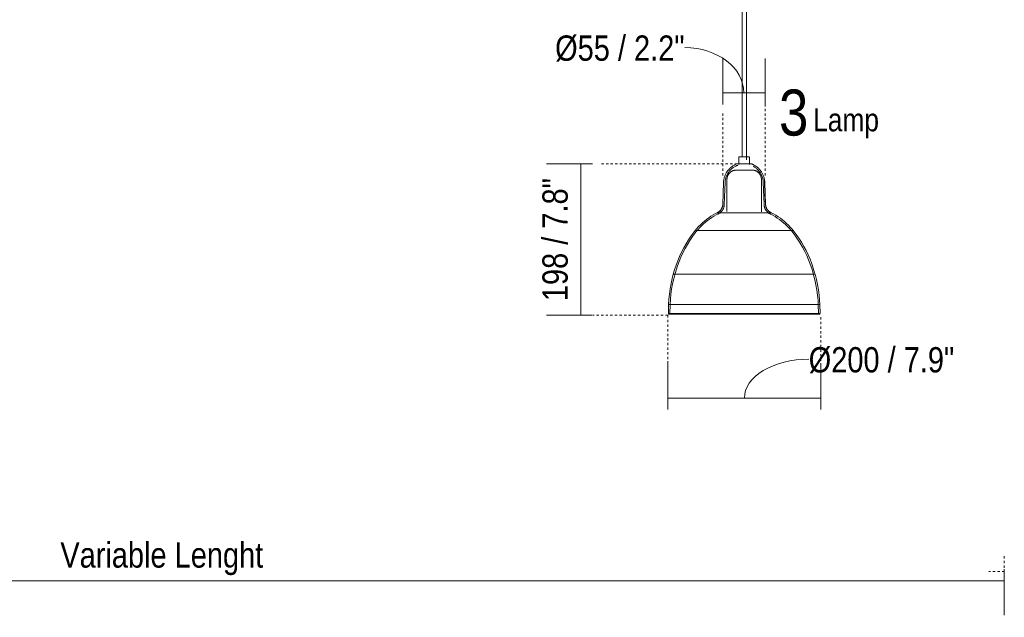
# Model space of a CAD drawing. Header units: millimetres. Extents: x 5395 to 9802, y 581 to 7363.
# Tile 5 of 12: x 6409 to 7694, y 581 to 1361. Entities that reach past the tile are written whole.
import ezdxf

# ---------------------------------------------------------------- set-up
doc = ezdxf.new("R2010")
doc.units = ezdxf.units.MM
doc.linetypes.add('Dash', pattern=[6, 3, -3])
for name, color, linetype, lineweight in [('Cotas', 7, 'Continuous', 9), ('Cotas-15', 7, 'Continuous', 9), ('Luminarias', 7, 'Continuous', 20), ('Notas de texto', 7, 'Continuous', 9)]:
    doc.layers.add(name, color=color, linetype=linetype, lineweight=lineweight)
doc.layers.add('Lighthing Fixture Dim Grey Dash', color=7, linetype='Dash', lineweight=9, true_color=0xd2d2d2)
doc.styles.add('Arial Narrow', font='ARIALN.TTF', dxfattribs={"height": 33})
doc.styles.add('Arial Narrow_1', font='ARIALN.TTF', dxfattribs={"height": 60})
doc.styles.add('Arial Narrow_2', font='ARIALN.TTF', dxfattribs={"height": 30})
doc.dimstyles.new('FARO_-_2_2mm_Arial_Narrow_mm_Inch_Left', dxfattribs={"dimscale": 304.8, "dimtxt": 33.773222, "dimasz": 0, "dimexe": 0.147638, "dimexo": 0.0625, "dimgap": 0.024606, "dimtad": 1, "dimdec": 0, "dimzin": 0, "dimdsep": 46, "dimtxsty": 'Arial Narrow', "dimblk1": 'NONE', "dimblk2": 'NONE', "dimsah": 1, "dimcen": 0.09, "dimadec": 0, "dimazin": 0, "dimtfac": 1, "dimtdec": 4, "dimtix": 1, "dimtmove": 0, "dimatfit": 3, "dimfxl": 0.049213, "dimfxlon": 1, "dimtvp": 1, "dimtolj": 1, "dimtzin": 0, "dimarcsym": 2})
doc.dimstyles.new('FARO_-_2_2mm_Arial_Narrow_mm_Inch_Right', dxfattribs={"dimscale": 304.8, "dimtxt": 33.773222, "dimasz": 0, "dimexe": 0.147638, "dimexo": 0.0625, "dimgap": 0.024606, "dimtad": 1, "dimdec": 0, "dimzin": 0, "dimdsep": 46, "dimtxsty": 'Arial Narrow', "dimblk1": 'NONE', "dimblk2": 'NONE', "dimsah": 1, "dimcen": 0.09, "dimadec": 0, "dimazin": 0, "dimtfac": 1, "dimtdec": 4, "dimtix": 1, "dimtmove": 1, "dimatfit": 3, "dimfxl": 0.049213, "dimfxlon": 1, "dimtvp": 1, "dimtolj": 1, "dimtzin": 0, "dimarcsym": 2})

# ---------------------------------------------------------------- blocks, each defined once
blk = doc.blocks.new('64255-124-5L - 64314-44-5L SAMBA Black_ribbon beige pendant lamp ø450-5L-802894-Alzado_PDF')
at = {"layer": 'Luminarias', "lineweight": 9}
for p, q in [((7351.8, 1983.8), (7351.8, 1182.5)), ((7357.8, 1178.5), (7357.8, 1983.8)), ((7347.6, 1182.5), (7347.6, 1172.3)), ((7347.8, 1182.5), (7347.6, 1182.5)), ((7361.3, 1182.5), (7347.8, 1182.5)), ((7361.6, 1172.3), (7361.6, 1182.5)), ((7345.9, 1171.3), (7346.2, 1170.4)), ((7360.7, 1173.3), (7360.8, 1173.3)), ((7327.6, 1148.8), (7326.6, 1120)), ((7329.6, 1148.7), (7328.6, 1120)), ((7332.1, 1152.9), (7332.1, 1111.2)), ((7377.1, 1110.7), (7377.1, 1152.9)), ((7380.5, 1120), (7379.5, 1148.7)), ((7382.5, 1120), (7381.5, 1148.8)), ((7319.3, 1109.4), (7363.8, 1109.4)), ((7363.8, 1109.4), (7389.3, 1109.4)), ((7290.7, 1086.1), (7371.4, 1086.1)), ((7371.4, 1086.1), (7418.4, 1086.1)), ((7262.4, 1029), (7378.8, 1029)), ((7378.8, 1029), (7446.8, 1029)), ((7255.9, 989.5), (7255.6, 977.9)), ((7255.9, 977.9), (7380.5, 977.9)), ((7380.5, 989.5), (7256.2, 989.5)), ((7257.9, 989.5), (7257.6, 977.8)), ((7453.1, 989.5), (7380.5, 989.5)), ((7380.5, 977.9), (7453.4, 977.9)), ((7445.6, 976.9), (7446.4, 976.9)), ((7451.6, 977.8), (7451.3, 989.5)), ((7453.6, 977.9), (7453.3, 989.5))]:
    blk.add_line(p, q, dxfattribs=at)
at = {"layer": 'Luminarias', "lineweight": 9, "flags": 128}
for points in [[(7327.6, 1148.8), (7327.7, 1149.9), (7327.8, 1151), (7327.9, 1152), (7328.1, 1153.1), (7328.3, 1154.2), (7328.6, 1155.2), (7328.9, 1156.2), (7329.3, 1157.3), (7329.7, 1158.3), (7330.1, 1159.3), (7330.6, 1160.2), (7331.1, 1161.2), (7331.6, 1162.1), (7332.2, 1163), (7332.9, 1163.9), (7333.5, 1164.8), (7334.2, 1165.6), (7334.9, 1166.4), (7335.7, 1167.2), (7336.5, 1167.9), (7337.3, 1168.6), (7338.1, 1169.3), (7339, 1169.9), (7339.9, 1170.5), (7340.8, 1171.1), (7341.7, 1171.6), (7342.7, 1172.1), (7343.7, 1172.6), (7344.7, 1173), (7345.4, 1173.3)], [(7329.6, 1148.7), (7329.7, 1149.7), (7329.8, 1150.7), (7329.9, 1151.7), (7330.1, 1152.7), (7330.3, 1153.7), (7330.5, 1154.7), (7330.8, 1155.6), (7331.2, 1156.6), (7331.5, 1157.5), (7331.9, 1158.4), (7332.4, 1159.3), (7332.8, 1160.2), (7333.3, 1161.1), (7333.9, 1161.9), (7334.5, 1162.7), (7335.1, 1163.5), (7335.7, 1164.3), (7336.4, 1165), (7337.1, 1165.7), (7337.8, 1166.4), (7338.6, 1167.1), (7339.3, 1167.7), (7340.2, 1168.3), (7341, 1168.9), (7341.8, 1169.4), (7342.7, 1169.9), (7343.6, 1170.3), (7344.5, 1170.8), (7345.4, 1171.1), (7345.9, 1171.3)], [(7345.4, 1173.3), (7345.5, 1173.3), (7345.5, 1173.3), (7345.6, 1173.3), (7345.6, 1173.3), (7345.6, 1173.3), (7345.7, 1173.3), (7345.7, 1173.3), (7345.8, 1173.3), (7345.8, 1173.3)], [(7356.9, 1173.3), (7356.5, 1173.3), (7356.2, 1173.3), (7355.9, 1173.3), (7355.5, 1173.3), (7355.2, 1173.3), (7354.8, 1173.3), (7354.5, 1173.3), (7354.1, 1173.3), (7353.7, 1173.3), (7353.4, 1173.3), (7353.1, 1173.3), (7352.7, 1173.3), (7352.4, 1173.3), (7352, 1173.3), (7351.7, 1173.3), (7351.4, 1173.3), (7351, 1173.3), (7350.7, 1173.3), (7350.4, 1173.3), (7350.1, 1173.3), (7349.8, 1173.3), (7349.5, 1173.3), (7349.2, 1173.3), (7349, 1173.3), (7348.7, 1173.3), (7348.4, 1173.3), (7348.2, 1173.3), (7347.9, 1173.3), (7347.7, 1173.3), (7347.5, 1173.3), (7347.3, 1173.3), (7347.1, 1173.3), (7346.9, 1173.3), (7346.8, 1173.3), (7346.6, 1173.3), (7346.5, 1173.3), (7346.3, 1173.3), (7346.2, 1173.3), (7346.1, 1173.3), (7346, 1173.3), (7346, 1173.3), (7345.9, 1173.3), (7345.8, 1173.3), (7345.8, 1173.3), (7345.8, 1173.3), (7345.8, 1173.3)], [(7345.8, 1173.3), (7345.8, 1173.3), (7345.8, 1173.3), (7345.9, 1173.3), (7345.9, 1173.3), (7346, 1173.3), (7346, 1173.3), (7346.1, 1173.3), (7346.2, 1173.3), (7346.4, 1173.3), (7346.5, 1173.3), (7346.6, 1173.3), (7346.8, 1173.3), (7346.9, 1173.3), (7347.1, 1173.3), (7347.3, 1173.3), (7347.5, 1173.3), (7347.7, 1173.3), (7348, 1173.3)], [(7363.1, 1173.3), (7363, 1173.3), (7362.9, 1173.3), (7362.8, 1173.3), (7362.6, 1173.3), (7362.5, 1173.3), (7362.3, 1173.3), (7362.1, 1173.3), (7361.9, 1173.3), (7361.7, 1173.3), (7361.5, 1173.3), (7361.3, 1173.3), (7361.1, 1173.3), (7360.8, 1173.3), (7360.6, 1173.3), (7360.3, 1173.3), (7360.1, 1173.3), (7359.8, 1173.3), (7359.5, 1173.3), (7359.2, 1173.3), (7358.9, 1173.3), (7358.6, 1173.3), (7358.3, 1173.3), (7357.9, 1173.3), (7357.6, 1173.3), (7357.3, 1173.3), (7356.9, 1173.3), (7356.9, 1173.3)], [(7366.2, 1170), (7367.1, 1169.5), (7368, 1169), (7368.8, 1168.4), (7369.6, 1167.8), (7370.4, 1167.2), (7371.2, 1166.6), (7371.9, 1165.9), (7372.6, 1165.2), (7373.3, 1164.5), (7373.9, 1163.7), (7374.5, 1162.9), (7375.1, 1162.1), (7375.7, 1161.3), (7376.2, 1160.4), (7376.7, 1159.5), (7377.1, 1158.6), (7377.5, 1157.7), (7377.9, 1156.8), (7378.3, 1155.9), (7378.6, 1154.9), (7378.8, 1153.9), (7379, 1153), (7379.2, 1152), (7379.4, 1151), (7379.5, 1150), (7379.5, 1149), (7379.5, 1148.7)], [(7366.5, 1172.1), (7367.5, 1171.6), (7368.4, 1171.1), (7369.3, 1170.5), (7370.2, 1169.9), (7371.1, 1169.2), (7371.9, 1168.5), (7372.8, 1167.8), (7373.5, 1167.1), (7374.3, 1166.3), (7375, 1165.5), (7375.7, 1164.7), (7376.4, 1163.8), (7377, 1162.9), (7377.6, 1162), (7378.1, 1161.1), (7378.6, 1160.1), (7379.1, 1159.2), (7379.5, 1158.2), (7379.9, 1157.2), (7380.3, 1156.1), (7380.6, 1155.1), (7380.8, 1154.1), (7381.1, 1153), (7381.3, 1151.9), (7381.4, 1150.9), (7381.5, 1149.8), (7381.5, 1148.8)], [(7332.1, 1152.9), (7332.1, 1153.4), (7332.1, 1153.9), (7332.2, 1154.3), (7332.2, 1154.8), (7332.3, 1155.3), (7332.4, 1155.8), (7332.5, 1156.2), (7332.7, 1156.7), (7332.9, 1157.2), (7333, 1157.6), (7333.2, 1158), (7333.4, 1158.5), (7333.7, 1158.9), (7333.9, 1159.3), (7334.2, 1159.7), (7334.5, 1160.1), (7334.8, 1160.5), (7335.1, 1160.9), (7335.4, 1161.2), (7335.8, 1161.6), (7336.1, 1161.9), (7336.5, 1162.2), (7336.9, 1162.5), (7337.2, 1162.8), (7337.6, 1163.1), (7338.1, 1163.3), (7338.5, 1163.6), (7338.9, 1163.8), (7339.4, 1164), (7339.8, 1164.2), (7340.3, 1164.3), (7340.7, 1164.5), (7341.2, 1164.6), (7341.7, 1164.7), (7342.1, 1164.8), (7342.6, 1164.9), (7343.1, 1165), (7343.6, 1165), (7344.1, 1165)], [(7344.6, 1165), (7344.5, 1165), (7344.4, 1165), (7344.3, 1165), (7344.3, 1165), (7344.2, 1165), (7344.2, 1165)], [(7344.2, 1165), (7344.2, 1165), (7344.3, 1165), (7344.3, 1165), (7344.4, 1165), (7344.5, 1165), (7344.6, 1165), (7344.7, 1165), (7344.9, 1165), (7345, 1165), (7345.2, 1165), (7345.4, 1165), (7345.6, 1165), (7345.8, 1165), (7346, 1165), (7346.3, 1165), (7346.5, 1165), (7346.8, 1165)], [(7365, 1165), (7364.9, 1165), (7364.9, 1165), (7364.8, 1165), (7364.8, 1165), (7364.7, 1165), (7364.6, 1165), (7364.4, 1165), (7364.3, 1165), (7364.1, 1165), (7364, 1165), (7363.8, 1165), (7363.6, 1165), (7363.4, 1165), (7363.1, 1165), (7362.9, 1165), (7362.7, 1165), (7362.4, 1165), (7362.1, 1165), (7361.8, 1165), (7361.5, 1165), (7361.2, 1165), (7360.9, 1165), (7360.5, 1165), (7360.2, 1165), (7359.8, 1165), (7359.5, 1165), (7359.1, 1165), (7358.7, 1165), (7358.3, 1165), (7358, 1165), (7357.6, 1165), (7357.2, 1165), (7356.8, 1165), (7356.3, 1165), (7355.9, 1165), (7355.5, 1165), (7355.1, 1165), (7354.7, 1165), (7354.3, 1165), (7353.9, 1165), (7353.4, 1165), (7353, 1165), (7352.6, 1165), (7352.2, 1165), (7351.8, 1165), (7351.4, 1165), (7351, 1165), (7350.6, 1165), (7350.3, 1165), (7349.9, 1165), (7349.5, 1165), (7349.2, 1165), (7348.8, 1165), (7348.5, 1165), (7348.1, 1165), (7347.8, 1165), (7347.5, 1165), (7347.2, 1165), (7346.9, 1165), (7346.6, 1165), (7346.4, 1165), (7346.1, 1165), (7345.9, 1165), (7345.7, 1165), (7345.5, 1165), (7345.3, 1165), (7345.1, 1165), (7344.9, 1165), (7344.8, 1165), (7344.7, 1165), (7344.6, 1165)], [(7362.2, 1165), (7362.5, 1165), (7362.8, 1165), (7363, 1165), (7363.3, 1165), (7363.5, 1165), (7363.7, 1165), (7363.9, 1165), (7364.1, 1165), (7364.2, 1165), (7364.4, 1165), (7364.5, 1165), (7364.6, 1165)], [(7364.6, 1165), (7364.7, 1165), (7364.8, 1165), (7364.9, 1165), (7364.9, 1165), (7364.9, 1165), (7365, 1165)], [(7365.3, 1165), (7365.4, 1165), (7365.9, 1165), (7366.4, 1164.9), (7366.9, 1164.9), (7367.4, 1164.8), (7367.8, 1164.7), (7368.3, 1164.5), (7368.8, 1164.4), (7369.2, 1164.2), (7369.7, 1164), (7370.1, 1163.9), (7370.6, 1163.6), (7371, 1163.4), (7371.4, 1163.2), (7371.8, 1162.9), (7372.2, 1162.6), (7372.6, 1162.3), (7373, 1162), (7373.3, 1161.7), (7373.7, 1161.3), (7374, 1161), (7374.3, 1160.6), (7374.6, 1160.2), (7374.9, 1159.8), (7375.2, 1159.4), (7375.4, 1159), (7375.7, 1158.6), (7375.9, 1158.2), (7376.1, 1157.7), (7376.3, 1157.3), (7376.4, 1156.8), (7376.6, 1156.4), (7376.7, 1155.9), (7376.8, 1155.4), (7376.9, 1154.9), (7377, 1154.5), (7377, 1154), (7377.1, 1153.5), (7377.1, 1153), (7377.1, 1152.9)], [(7382.2, 1120), (7381.7, 1134.4), (7381.2, 1148.8)], [(7319.3, 1109.4), (7319.8, 1109.6), (7320.2, 1109.8), (7320.6, 1110), (7321, 1110.3), (7321.4, 1110.6), (7321.8, 1110.8), (7322.2, 1111.1), (7322.6, 1111.4), (7322.9, 1111.8), (7323.3, 1112.1), (7323.6, 1112.5), (7323.9, 1112.8), (7324.2, 1113.2), (7324.5, 1113.6), (7324.7, 1114), (7325, 1114.4), (7325.2, 1114.8), (7325.4, 1115.3), (7325.6, 1115.7), (7325.8, 1116.2), (7326, 1116.6), (7326.1, 1117.1), (7326.3, 1117.5), (7326.4, 1118), (7326.5, 1118.5), (7326.5, 1119), (7326.6, 1119.4), (7326.6, 1119.9), (7326.6, 1120)], [(7320.2, 1107.6), (7320.7, 1107.8), (7321.2, 1108.1), (7321.7, 1108.3), (7322.1, 1108.6), (7322.6, 1108.9), (7323.1, 1109.3), (7323.5, 1109.6), (7323.9, 1110), (7324.3, 1110.4), (7324.7, 1110.8), (7325.1, 1111.2), (7325.5, 1111.6), (7325.8, 1112.1), (7326.2, 1112.5), (7326.5, 1113), (7326.8, 1113.5), (7327, 1114), (7327.3, 1114.5), (7327.5, 1115), (7327.7, 1115.5), (7327.9, 1116), (7328.1, 1116.6), (7328.2, 1117.1), (7328.3, 1117.7), (7328.4, 1118.2), (7328.5, 1118.8), (7328.6, 1119.3), (7328.6, 1119.9), (7328.6, 1120)], [(7380.5, 1120), (7380.6, 1119.4), (7380.6, 1118.9), (7380.7, 1118.3), (7380.8, 1117.7), (7380.9, 1117.2), (7381.1, 1116.6), (7381.2, 1116.1), (7381.4, 1115.6), (7381.6, 1115.1), (7381.8, 1114.5), (7382.1, 1114), (7382.4, 1113.5), (7382.6, 1113.1), (7383, 1112.6), (7383.3, 1112.1), (7383.6, 1111.7), (7384, 1111.2), (7384.4, 1110.8), (7384.8, 1110.4), (7385.2, 1110), (7385.6, 1109.7), (7386, 1109.3), (7386.5, 1109), (7386.9, 1108.7), (7387.4, 1108.4), (7387.9, 1108.1), (7388.4, 1107.8), (7388.9, 1107.6), (7389, 1107.6)], [(7382.5, 1120), (7382.6, 1119.6), (7382.6, 1119.1), (7382.7, 1118.6), (7382.8, 1118.1), (7382.9, 1117.7), (7383, 1117.2), (7383.1, 1116.7), (7383.3, 1116.3), (7383.5, 1115.8), (7383.7, 1115.4), (7383.9, 1114.9), (7384.1, 1114.5), (7384.3, 1114.1), (7384.6, 1113.7), (7384.9, 1113.3), (7385.2, 1112.9), (7385.5, 1112.6), (7385.8, 1112.2), (7386.2, 1111.9), (7386.5, 1111.5), (7386.9, 1111.2), (7387.2, 1110.9), (7387.6, 1110.6), (7388, 1110.4), (7388.4, 1110.1), (7388.9, 1109.9), (7389.3, 1109.6), (7389.7, 1109.4), (7389.8, 1109.4)], [(7290.5, 1086.1), (7292.7, 1088.7), (7295.1, 1091.3), (7297.5, 1093.8), (7300.1, 1096.2), (7302.7, 1098.5), (7305.4, 1100.7), (7308.3, 1102.7), (7311.1, 1104.7), (7314.1, 1106.5), (7317.2, 1108.3), (7319.3, 1109.4)], [(7292.1, 1084.8), (7294.3, 1087.4), (7296.5, 1090), (7298.9, 1092.4), (7301.4, 1094.7), (7304, 1097), (7306.7, 1099.1), (7309.4, 1101.1), (7312.2, 1103), (7315.1, 1104.8), (7318.1, 1106.5), (7320.2, 1107.6)], [(7389, 1107.6), (7392, 1106), (7395, 1104.3), (7397.8, 1102.4), (7400.6, 1100.5), (7403.4, 1098.4), (7406, 1096.3), (7408.5, 1094), (7411, 1091.6), (7413.4, 1089.2), (7415.6, 1086.6), (7417.1, 1084.8)], [(7389.8, 1109.4), (7392.9, 1107.8), (7396, 1106), (7398.9, 1104.1), (7401.8, 1102.1), (7404.6, 1100), (7407.3, 1097.8), (7409.9, 1095.5), (7412.4, 1093.1), (7414.8, 1090.5), (7417.1, 1087.9), (7418.7, 1086.1)], [(7262.1, 1029), (7263.8, 1035), (7265.7, 1040.9), (7267.9, 1046.7), (7270.2, 1052.4), (7272.9, 1058), (7275.7, 1063.6), (7278.8, 1069), (7282, 1074.2), (7285.5, 1079.4), (7289.2, 1084.4), (7290.5, 1086.1)], [(7264, 1028.5), (7265.7, 1034.4), (7267.6, 1040.2), (7269.7, 1045.9), (7272.1, 1051.6), (7274.7, 1057.1), (7277.5, 1062.6), (7280.5, 1067.9), (7283.7, 1073.1), (7287.1, 1078.2), (7290.8, 1083.1), (7292.1, 1084.8)], [(7417.1, 1084.8), (7420.8, 1079.9), (7424.3, 1074.9), (7427.6, 1069.7), (7430.7, 1064.4), (7433.6, 1059), (7436.2, 1053.5), (7438.7, 1047.9), (7440.9, 1042.2), (7442.8, 1036.4), (7444.6, 1030.5), (7445.1, 1028.5)], [(7418.7, 1086.1), (7422.4, 1081.1), (7426, 1076), (7429.3, 1070.8), (7432.4, 1065.4), (7435.4, 1059.9), (7438, 1054.3), (7440.5, 1048.7), (7442.7, 1042.9), (7444.8, 1037), (7446.5, 1031), (7447.1, 1029)], [(7255.9, 989.5), (7256.3, 996.4), (7257, 1003.3), (7257.9, 1010.1), (7259.2, 1016.9), (7260.7, 1023.6), (7262.1, 1029)], [(7257.9, 989.5), (7258.3, 996.3), (7259, 1003.1), (7259.9, 1009.8), (7261.1, 1016.5), (7262.6, 1023.2), (7264, 1028.5)], [(7445.1, 1028.5), (7446.8, 1021.9), (7448.3, 1015.2), (7449.4, 1008.5), (7450.3, 1001.7), (7451, 994.9), (7451.3, 989.5)], [(7447.1, 1029), (7448.8, 1022.3), (7450.2, 1015.6), (7451.4, 1008.8), (7452.3, 1001.9), (7453, 995.1), (7453.3, 989.5)], [(7256.6, 976.9), (7256.6, 976.9), (7256.5, 976.9), (7256.5, 976.9), (7256.4, 976.9), (7256.4, 976.9), (7256.4, 976.9), (7256.3, 976.9), (7256.3, 976.9), (7256.2, 977), (7256.2, 977), (7256.2, 977), (7256.1, 977), (7256.1, 977), (7256.1, 977), (7256, 977.1), (7256, 977.1), (7256, 977.1), (7255.9, 977.1), (7255.9, 977.2), (7255.9, 977.2), (7255.9, 977.2), (7255.8, 977.3), (7255.8, 977.3), (7255.8, 977.3), (7255.8, 977.3), (7255.7, 977.4), (7255.7, 977.4), (7255.7, 977.5), (7255.7, 977.5), (7255.7, 977.5), (7255.7, 977.6), (7255.6, 977.6), (7255.6, 977.6), (7255.6, 977.7), (7255.6, 977.7), (7255.6, 977.8), (7255.6, 977.8), (7255.6, 977.8), (7255.6, 977.9), (7255.6, 977.9)], [(7328.9, 976.9), (7325.1, 976.9), (7321.4, 976.9), (7317.8, 976.9), (7314.2, 976.9), (7310.6, 976.9), (7307.2, 976.9), (7303.8, 976.9), (7300.5, 976.9), (7297.2, 976.9), (7294.1, 976.9), (7291.1, 976.9), (7288.1, 976.9), (7285.3, 976.9), (7282.6, 976.9), (7280, 976.9), (7277.5, 976.9), (7275.2, 976.9), (7272.9, 976.9), (7270.8, 976.9), (7268.9, 976.9), (7267, 976.9), (7265.3, 976.9), (7263.8, 976.9), (7262.4, 976.9), (7261.1, 976.9), (7260, 976.9), (7259.1, 976.9), (7258.3, 976.9), (7257.6, 976.9), (7257.1, 976.9), (7256.8, 976.9), (7256.6, 976.9), (7256.6, 976.9)], [(7256.6, 976.9), (7256.7, 976.9), (7256.9, 976.9), (7257.3, 976.9), (7257.9, 976.9), (7258.6, 976.9), (7259.4, 976.9), (7260.4, 976.9), (7261.6, 976.9), (7262.9, 976.9), (7264.3, 976.9), (7265.9, 976.9), (7267.7, 976.9), (7269.6, 976.9), (7271.6, 976.9), (7273.7, 976.9), (7276, 976.9), (7278.4, 976.9), (7280.9, 976.9), (7283.6, 976.9), (7286.3, 976.9), (7289.2, 976.9), (7292.2, 976.9), (7295.2, 976.9), (7298.4, 976.9), (7301.6, 976.9), (7305, 976.9), (7308.4, 976.9), (7311.9, 976.9), (7315.5, 976.9), (7319.1, 976.9), (7322.8, 976.9), (7326.5, 976.9), (7330.3, 976.9), (7334.1, 976.9), (7337.9, 976.9), (7341.8, 976.9), (7345.7, 976.9), (7349.6, 976.9), (7353.5, 976.9), (7357.4, 976.9), (7361.4, 976.9), (7365.3, 976.9), (7369.1, 976.9), (7373, 976.9), (7376.8, 976.9), (7380.3, 976.9)], [(7446.4, 976.9), (7444.9, 976.9), (7443.4, 976.9), (7441.6, 976.9), (7439.8, 976.9), (7437.7, 976.9), (7435.6, 976.9), (7433.3, 976.9), (7431, 976.9), (7428.4, 976.9), (7425.8, 976.9), (7423.1, 976.9), (7420.2, 976.9), (7417.2, 976.9), (7414.2, 976.9), (7411, 976.9), (7407.8, 976.9), (7404.4, 976.9), (7401, 976.9), (7397.5, 976.9), (7394, 976.9), (7390.4, 976.9), (7386.7, 976.9), (7383, 976.9), (7380.3, 976.9)], [(7380.3, 976.9), (7384, 976.9), (7387.7, 976.9), (7391.4, 976.9), (7395, 976.9), (7398.5, 976.9), (7402, 976.9), (7405.4, 976.9), (7408.7, 976.9), (7411.9, 976.9), (7415.1, 976.9), (7418.1, 976.9), (7421, 976.9), (7423.9, 976.9), (7426.6, 976.9), (7429.2, 976.9), (7431.7, 976.9), (7434, 976.9), (7436.2, 976.9), (7438.3, 976.9), (7440.3, 976.9), (7442.1, 976.9), (7443.8, 976.9), (7445.4, 976.9), (7446.8, 976.9), (7448, 976.9), (7449.1, 976.9), (7450.1, 976.9), (7450.9, 976.9), (7451.5, 976.9), (7452, 976.9), (7452.4, 976.9), (7452.5, 976.9), (7452.6, 976.9)], [(7452.6, 976.9), (7452.5, 976.9), (7452.2, 976.9), (7451.9, 976.9), (7451.3, 976.9), (7451.1, 976.9)], [(7453.6, 977.9), (7453.6, 977.8), (7453.6, 977.8), (7453.6, 977.8), (7453.5, 977.7), (7453.5, 977.7), (7453.5, 977.6), (7453.5, 977.6), (7453.5, 977.6), (7453.5, 977.5), (7453.5, 977.5), (7453.5, 977.5), (7453.4, 977.4), (7453.4, 977.4), (7453.4, 977.4), (7453.4, 977.3), (7453.4, 977.3), (7453.3, 977.3), (7453.3, 977.2), (7453.3, 977.2), (7453.3, 977.2), (7453.2, 977.1), (7453.2, 977.1), (7453.2, 977.1), (7453.1, 977.1), (7453.1, 977), (7453.1, 977), (7453, 977), (7453, 977), (7453, 977), (7452.9, 977), (7452.9, 976.9), (7452.8, 976.9), (7452.8, 976.9), (7452.8, 976.9), (7452.7, 976.9), (7452.7, 976.9), (7452.7, 976.9), (7452.6, 976.9), (7452.6, 976.9), (7452.6, 976.9)]]:
    blk.add_lwpolyline(points, dxfattribs=at)
at = {"layer": 'Luminarias', "lineweight": 9}
blk.add_open_spline([(7363.5, 1173.3), (7363.4, 1173.3), (7363.3, 1173.3), (7363, 1173.4), (7362.9, 1173.3), (7362.8, 1173.3)], degree=3, knots=[-1, -1, -1, -1, -0.859375, -0.78125, -0.6875, -0.6875, -0.6875, -0.6875], dxfattribs=at)
for points in [[(7367.3, 1171.7), (7367, 1171.8), (7366.4, 1172.2), (7365.4, 1172.6), (7364.4, 1173), (7363.8, 1173.2), (7363.5, 1173.3)], [(7381.2, 1148.8), (7381.2, 1150.7), (7380.9, 1152.6), (7380.5, 1154.4)], [(7447.1, 977), (7447, 976.9), (7446.9, 976.9), (7446.7, 976.9)]]:
    blk.add_open_spline(points, degree=3, dxfattribs=at)
blk = doc.blocks.new('DIMBLOCK1-Alzado_PDF')
at = {"layer": 'Cotas-15', "color": 251, "true_color": 0x5b5b5b}
for p, q in [((5494.1, 644.2), (5494.1, 584.2)), ((5494.1, 629.2), (5494.1, 644.2)), ((7694.1, 644.2), (7694.1, 584.2)), ((7694.1, 629.2), (7694.1, 644.2)), ((5494.1, 629.2), (7694.1, 629.2))]:
    blk.add_line(p, q, dxfattribs=at)
at = {"layer": 'Cotas-15', "color": 0, "insert": (6462, 679.3), "char_height": 33, "width": 317.147, "attachment_point": 1, "line_spacing_factor": 0.974696, "style": 'Arial Narrow'}
blk.add_mtext('Variable Lenght', dxfattribs=at)
blk = doc.blocks.new('_None')
blk = doc.blocks.new('DIMBLOCK3-Alzado_PDF')
at = {"layer": 'Cotas-15', "color": 251, "true_color": 0x5b5b5b}
for p, q in [((7326.5, 1250.8), (7326.5, 1310.8)), ((7381.8, 1250.8), (7381.8, 1310.8)), ((7326.5, 1265.8), (7381.8, 1265.8)), ((7326.5, 1265.8), (7326.5, 1250.8)), ((7381.8, 1265.8), (7381.8, 1250.8))]:
    blk.add_line(p, q, dxfattribs=at)
blk.add_ellipse((7277.2, 1265.8), major_axis=(76.9, 0), ratio=0.767593, start_param=0, end_param=1.570796, dxfattribs=at)
at = {"layer": 'Cotas-15', "color": 0, "insert": (7107.8, 1340.7), "char_height": 33, "width": 203.283, "attachment_point": 1, "line_spacing_factor": 0.974696, "style": 'Arial Narrow'}
blk.add_mtext('Ø55 / 2.2"', dxfattribs=at)
blk = doc.blocks.new('DIMBLOCK4-Alzado_PDF')
at = {"layer": 'Cotas-15', "color": 251, "true_color": 0x5b5b5b}
for p, q in [((7254.8, 867.4), (7254.8, 912.5)), ((7454.8, 867.4), (7454.8, 912.5)), ((7254.8, 867.5), (7454.8, 867.5)), ((7254.8, 867.5), (7254.8, 852.5)), ((7454.8, 867.5), (7454.8, 852.5))]:
    blk.add_line(p, q, dxfattribs=at)
blk.add_ellipse((7438.8, 867.5), major_axis=(84, 0), ratio=0.603767, start_param=1.570796, end_param=3.141593, dxfattribs=at)
at = {"layer": 'Cotas-15', "color": 0, "insert": (7438.8, 934), "char_height": 33, "width": 228.371, "attachment_point": 1, "line_spacing_factor": 0.974696, "style": 'Arial Narrow'}
blk.add_mtext('Ø200 / 7.9"', dxfattribs=at)
blk = doc.blocks.new('DIMBLOCK5-Alzado_PDF')
at = {"layer": 'Cotas-15', "color": 251, "true_color": 0x5b5b5b}
for p, q in [((7156.4, 1173.3), (7096.4, 1173.3)), ((7141.4, 1173.3), (7141.4, 975.5)), ((7141.4, 1173.3), (7156.4, 1173.3)), ((7156.4, 975.5), (7096.4, 975.5)), ((7141.4, 975.5), (7156.4, 975.5))]:
    blk.add_line(p, q, dxfattribs=at)
at = {"layer": 'Cotas-15', "color": 0, "insert": (7091.2, 994), "char_height": 33, "width": 192.99, "attachment_point": 1, "rotation": 90, "line_spacing_factor": 0.974696, "style": 'Arial Narrow'}
blk.add_mtext('198 / 7.8"', dxfattribs=at)

msp = doc.modelspace()

# ---------------------------------------------------------------- linework, layer by layer
at = {"layer": 'Lighthing Fixture Dim Grey Dash'}
for p, q in [((7381.8, 1158), (7381.8, 1254.5)), ((7326.5, 1158), (7326.5, 1239.5)), ((7168.3, 1173.3), (7348.3, 1173.3)), ((7254.8, 975.5), (7157.3, 975.5)), ((7254.8, 975.5), (7254.8, 853)), ((7454.8, 973), (7454.8, 853)), ((7694.1, 661.2), (7694.1, 641.2)), ((7694.1, 641.2), (7674.1, 641.2))]:
    msp.add_line(p, q, dxfattribs=at)

# ---------------------------------------------------------------- block references
at = {"layer": 'Luminarias', "lineweight": 9}
msp.add_blockref('64255-124-5L - 64314-44-5L SAMBA Black_ribbon beige pendant lamp ø450-5L-802894-Alzado_PDF', (0, 0), dxfattribs=at)

# ---------------------------------------------------------------- texts
at = {"layer": 'Notas de texto', "insert": (7400.1, 1270.1), "char_height": 60, "width": 46.899, "attachment_point": 1, "style": 'Arial Narrow_1'}
msp.add_mtext('3', dxfattribs=at)
at = {"layer": 'Notas de texto', "color": 251, "true_color": 0x5b5b5b, "insert": (7444.6, 1245.6), "char_height": 30, "width": 107.025, "attachment_point": 1, "style": 'Arial Narrow_2'}
msp.add_mtext('Lamp', dxfattribs=at)

# ---------------------------------------------------------------- dimensions: what is measured, and where the dimension line sits
at = {"layer": 'Cotas', "color": 251, "true_color": 0x5b5b5b}
for base, p1, p2, override, picture, middle in [((7381.8, 1265.8), (7326.5, 1250.8), (7381.8, 1250.8), {"dimpost": '<>', "dimfxl": 55.25}, 'DIMBLOCK3-Alzado_PDF', (7209.4, 1318.7)), ((7454.8, 867.5), (7254.8, 852.5), (7454.8, 852.5), {"dimpost": '<>', "dimfxl": 200}, 'DIMBLOCK4-Alzado_PDF', (7553, 912))]:
    dim = msp.add_linear_dim(base=base, p1=p1, p2=p2, text='Ø<>', dimstyle='FARO_-_2_2mm_Arial_Narrow_mm_Inch_Right', override=override, dxfattribs=at)
    dim.commit()
    dim.dimension.update_dxf_attribs({"geometry": picture, "text_midpoint": middle, "dimtype": 160})
dim = msp.add_linear_dim(base=(7141.4, 975.5), p1=(7156.4, 1173.3), p2=(7156.4, 975.5), angle=90, dimstyle='FARO_-_2_2mm_Arial_Narrow_mm_Inch_Left', override={"dimpost": '<>', "dimfxl": 197.821012}, dxfattribs=at)
dim.commit()
dim.dimension.update_dxf_attribs({"geometry": 'DIMBLOCK5-Alzado_PDF', "text_midpoint": (7112.5, 1074.4)})
dim = msp.add_linear_dim(base=(7694.1, 629.2), p1=(5494.1, 644.2), p2=(7694.1, 644.2), text='Variable Lenght', dimstyle='FARO_-_2_2mm_Arial_Narrow_mm_Inch_Left', override={"dimpost": '<>', "dimfxl": 2200.000497}, dxfattribs=at)
dim.commit()
dim.dimension.update_dxf_attribs({"geometry": 'DIMBLOCK1-Alzado_PDF', "text_midpoint": (6594.1, 658)})

doc.saveas('drawing.dxf')
